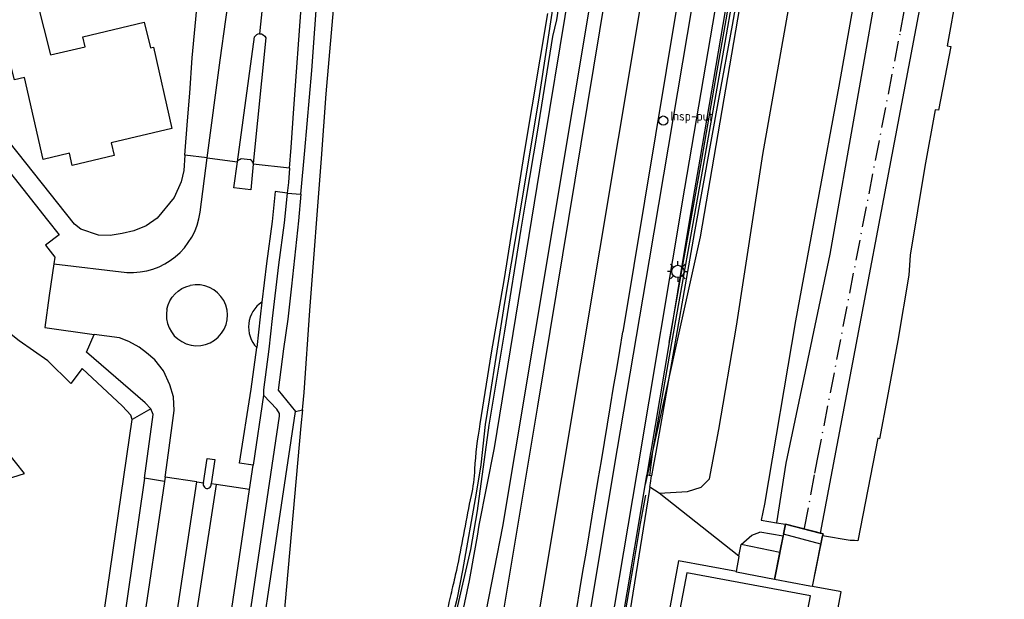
# Model space of a CAD drawing. Extents: x 165936 to 168490, y 440742 to 446306.
# Tile 12 of 78: x 168057 to 168153, y 441061 to 441117. Entities that reach past the tile are written whole.
import ezdxf

# ---------------------------------------------------------------- set-up
doc = ezdxf.new("R2010")
doc.units = 0
doc.header["$LTSCALE"] = 4
doc.linetypes.add('SPOOR', pattern=[0.8, 0.5, -0.15, 0, -0.15])
doc.layers.get('0').update_dxf_attribs({"linetype": 'CONTINUOUS'})
for name, color, linetype in [('G_BTD', 3, 'CONTINUOUS'), ('G_KWD', 1, 'CONTINUOUS'), ('G_OTD', 32, 'CONTINUOUS'), ('G_OWG', 6, 'CONTINUOUS'), ('G_OWT', 6, 'CONTINUOUS'), ('G_WGD', 7, 'CONTINUOUS'), ('LSHD', 3, 'CONTINUOUS'), ('LSPR', 7, 'CONTINUOUS'), ('LVGO', 3, 'CONTINUOUS')]:
    doc.layers.add(name, color=color, linetype=linetype)
doc.layers.add('PPAL', color=7, linetype='CONTINUOUS', true_color=0xbd2877)
doc.layers.add('PPUT', color=7, linetype='CONTINUOUS', true_color=0xbd2877)
doc.styles.add('ISO', font='ISO')
doc.linetypes.add('HAAG', pattern='A,0.25,-0.25,[151,BLOK.SHX,S=0.25,R=0,X=0,Y=0],-0.25,0.25', length=1)

# ---------------------------------------------------------------- blocks, each defined once
blk = doc.blocks.new('lichtmast')
at = {"color": 0}
for p, q in [((0, 0.6), (0, 1)), ((-0.6, 0), (-1, 0)), ((-0.707, 0.707), (-0.424, 0.424)), ((0.424, 0.424), (0.707, 0.707)), ((0.6, 0), (1, 0)), ((-0.424, -0.424), (-0.707, -0.707)), ((0, -0.6), (0, -1)), ((0.424, -0.424), (0.707, -0.707))]:
    blk.add_line(p, q, dxfattribs=at)
blk.add_circle((0, 0), 0.6, dxfattribs=at)
blk = doc.blocks.new('klok')
at = {"color": 0}
blk.add_circle((0, 0), 0.45, dxfattribs=at)
at = {"style": 'ISO'}
blk.add_attdef('KLOK', (0.7, 0), '', height=0.9, dxfattribs=at)

msp = doc.modelspace()

# ---------------------------------------------------------------- linework, layer by layer
at = {"layer": 'G_BTD', "linetype": 'Continuous', "transparency": 33554687}
for points in [[(168119.795, 441071.022), (168122.543, 441071.181), (168123.875, 441071.607), (168124.694, 441072.428), (168125.622, 441077.239), (168127.333, 441087.349), (168129.902, 441104.114), (168134.434, 441129.714), (168150.516, 441218.253), (168171.461, 441334.474), (168173.215, 441346.248), (168175.235, 441360.904), (168177.422, 441378.326), (168183.587, 441424.796), (168186.195, 441445.684), (168187.488, 441458.019), (168189.102, 441469.999), (168188.639, 441470.443)], [(168140.344, 441127.872), (168137.341, 441110.792)], [(168137.341, 441110.792), (168133.09, 441087.849)], [(168133.09, 441087.849), (168130.076, 441069.945)], [(168070.15, 441079.27), (168069.609, 441079.839), (168063.88, 441084.811), (168064.608, 441086.54)], [(168084.272, 441079.004), (168084.964, 441079.162)], [(168119.795, 441071.022), (168118.87, 441071.62)], [(168127.556, 441064.866), (168119.795, 441071.022)], [(168130.076, 441069.945), (168129.76, 441068.385)], [(168129.76, 441068.385), (168131.248, 441068.141)], [(168128.823, 441066.936), (168129.621, 441067.224)], [(168131.892, 441066.837), (168129.621, 441067.224)], [(168127.788, 441066.014), (168128.823, 441066.936)], [(168131.569, 441065.24), (168131.892, 441066.837)], [(168131.928, 441067.015), (168131.892, 441066.837)], [(168134.768, 441061.904), (168135.589, 441066.058)]]:
    msp.add_lwpolyline(points, dxfattribs=at)
at = {"layer": 'G_KWD', "linetype": 'Continuous', "transparency": 33554687}
msp.add_lwpolyline([(168154.77, 441148.966), (168152.28, 441135.861), (168153.021, 441135.723), (168152.599, 441133.408), (168151.328, 441133.649), (168150.737, 441130.386), (168147.904, 441114.736), (168148.272, 441114.664), (168147.062, 441108.425), (168146.747, 441108.486), (168145.727, 441102.951), (168144.285, 441094.275), (168144.181, 441092.316), (168143.094, 441085.944), (168142.046, 441080.312), (168141.309, 441076.351), (168141.127, 441076.392), (168139.192, 441066.373), (168138.862, 441066.421), (168138.426, 441066.392), (168135.751, 441066.875)], dxfattribs=at)
at = {"layer": 'G_OTD', "linetype": 'Continuous', "transparency": 33554687}
for points in [[(168059.036, 441118.999), (168060.344, 441113.835), (168063.73, 441114.636), (168063.499, 441115.611), (168069.509, 441117.034), (168070.103, 441114.527), (168070.417, 441114.601), (168072.211, 441106.661), (168066.282, 441105.257), (168066.563, 441104.013), (168062.478, 441103.045), (168062.209, 441104.237), (168059.629, 441103.626), (168057.825, 441111.619), (168056.852, 441111.389), (168054.305, 441121.433)], [(168068.318, 441078.222), (168068.182, 441078.637), (168067.374, 441079.525), (168063.439, 441083.211), (168062.344, 441081.738), (168060.086, 441083.962), (168057.296, 441085.912), (168054.423, 441088.152), (168038.899, 441107.376), (168030.284, 441100.778), (168028.001, 441098.788), (168023.043, 441096.227), (168016.732, 441093.775), (168011.742, 441091.939), (168008.642, 441091.048), (168004.472, 441090.121)], [(168057.807, 441072.953), (168053.389, 441078.476), (168045.379, 441072.226), (168047.43, 441069.687), (168047.554, 441069.726), (168053.03, 441071.449), (168057.807, 441072.953)], [(168131.928, 441067.015), (168132.127, 441067.997)], [(168135.518, 441067.129), (168135.787, 441067.06), (168135.751, 441066.875)], [(168135.589, 441066.058), (168131.928, 441067.015)], [(168135.589, 441066.058), (168135.751, 441066.875)], [(168127.556, 441064.866), (168127.788, 441066.014)], [(168131.569, 441065.24), (168127.788, 441066.014)], [(168131.035, 441062.602), (168131.569, 441065.24)], [(168127.338, 441063.365), (168127.588, 441064.84), (168127.556, 441064.866)]]:
    msp.add_lwpolyline(points, dxfattribs=at)
at = {"layer": 'G_OWG', "linetype": 'Continuous', "transparency": 33554687}
for points in [[(168166.098, 441354.706), (168164.521, 441345.277), (168162.589, 441333.851), (168159.788, 441317.189), (168158.656, 441310.37), (168157.524, 441303.551), (168155.907, 441293.811), (168153.643, 441280.273), (168151.378, 441266.735), (168149.142, 441253.236), (168146.906, 441239.738), (168145.049, 441228.573), (168143.192, 441217.408), (168143.072, 441216.688), (168139.387, 441195.481), (168135.703, 441174.274), (168132.188, 441153.445), (168128.674, 441132.617), (168126.215, 441118.128), (168123.756, 441103.64), (168123.248, 441100.646), (168121.98, 441093.083), (168120.751, 441085.74)], [(168129.724, 441132.652), (168126.91, 441116.744), (168125.591, 441109.512), (168123.214, 441096.397), (168121.459, 441086.372), (168119.452, 441075.045), (168119.195, 441073.644), (168119.047, 441072.723)], [(168084.964, 441079.162), (168084.996, 441079.491), (168085.132, 441080.87), (168085.68, 441088.862), (168086.812, 441103.719), (168087.268, 441110.048), (168089.079, 441130.937)], [(168120.751, 441085.74), (168122.201, 441093.852), (168123.651, 441101.963), (168123.94, 441103.608), (168124.702, 441107.945), (168125.463, 441112.282), (168126.319, 441117.248), (168127.718, 441125.357)], [(168110.487, 441122.023), (168109.75, 441117.276), (168109.383, 441115.641), (168107.883, 441106.279), (168106.776, 441099.744), (168106.286, 441096.808), (168104.697, 441086.852), (168103.156, 441077.676), (168102.027, 441069.29), (168101.35, 441065.525), (168099.792, 441058.739), (168098.349, 441052.795), (168096.306, 441045.531), (168094.923, 441040.859), (168094.555, 441041.005)], [(168078.98, 441103.705), (168079.841, 441103.616)], [(168120.751, 441085.74), (168119.842, 441080.327), (168118.971, 441075.134), (168118.915, 441074.8), (168118.586, 441072.839), (168118.58, 441072.802)], [(168084.964, 441079.162), (168084.812, 441077.621), (168081.394, 441039.276), (168080.215, 441026.463), (168079.689, 441023.301), (168079.126, 441019.925)], [(168115.117, 441051.446), (168115.125, 441052.205), (168116.651, 441061.303), (168118.177, 441070.4), (168118.58, 441072.802)], [(168119.047, 441072.723), (168118.598, 441072.799), (168118.58, 441072.802)], [(168118.87, 441071.62), (168118.934, 441072.019), (168119.047, 441072.723)], [(168118.87, 441071.62), (168118.803, 441071.207), (168116.779, 441058.611), (168116.374, 441058.681), (168115.814, 441055.427), (168115.117, 441051.446)]]:
    msp.add_lwpolyline(points, dxfattribs=at)
for points in [[(168078.598, 441103.397, -0.266708), (168078.98, 441103.705)], [(168080.157, 441103.235, 0.222722), (168079.841, 441103.616)], [(168075.298, 441072.044, 1.347265), (168076.032, 441071.941)]]:
    msp.add_lwpolyline(points, format="xyb", dxfattribs=at)
at = {"layer": 'G_OWT', "linetype": 'Continuous', "transparency": 33554687}
for points in [[(168094.555, 441041.005), (168096.953, 441048.819), (168097.835, 441051.841), (168098.992, 441056.363), (168099.373, 441058.048), (168100.087, 441060.818), (168100.628, 441063.466), (168101.96, 441071.024), (168102.394, 441073.791), (168102.837, 441077.738), (168103.227, 441080.158), (168104.726, 441089.648), (168106.385, 441099.437), (168108.089, 441109.855), (168109.474, 441118.755)], [(168108.871, 441117.878), (168106.611, 441104.308), (168104.641, 441091.981), (168103.396, 441084.735), (168102.291, 441077.817)]]:
    msp.add_lwpolyline(points, dxfattribs=at)
for points in [[(168102.291, 441077.817, 0.030741), (168101.766, 441073.361)], [(168101.766, 441073.361, -0.043789), (168101.413, 441070.785)], [(168101.413, 441070.785, -0.000427), (168100.098, 441064.011)], [(168100.036, 441063.716, -0.00218), (168099.614, 441061.873)], [(168100.098, 441064.011, -0.007175), (168100.036, 441063.716)], [(168099.614, 441061.873, -0.001994), (168099.142, 441059.86)]]:
    msp.add_lwpolyline(points, format="xyb", dxfattribs=at)
at = {"layer": 'G_WGD', "linetype": 'Continuous', "transparency": 33554687}
for points in [[(168174.977, 441318.665), (168175.385, 441316.049), (168174.795, 441309.238), (168171.78, 441289.806), (168169.749, 441275.899), (168166.784, 441259.452), (168165.239, 441249.418), (168161.818, 441229.74), (168154.932, 441193.551), (168153.938, 441191.417), (168152.463, 441184.453), (168150.914, 441174.88), (168150.5, 441169.01), (168143.062, 441131.667), (168142.484, 441128.828), (168141.516, 441127.136), (168141.584, 441123.585), (168136.44, 441094.358), (168134.179, 441083.542), (168132.16, 441073.971), (168131.248, 441068.141)], [(168178.724, 441292.392), (168177.267, 441292.637), (168169.784, 441248.162), (168165.854, 441226.442), (168157.671, 441184.201), (168135.518, 441067.129)], [(168073.473, 441104.052), (168073.727, 441107.39), (168073.961, 441110.105), (168074.185, 441113.561), (168076.494, 441137.99), (168081.966, 441186.585), (168082.32, 441189.258)], [(168089.73, 441188.328), (168083.66, 441143.836), (168080.76, 441115.9)], [(168083.685, 441102.765), (168083.845, 441104.778), (168084.102, 441108.61), (168084.859, 441118.887), (168085.698, 441130.933), (168086.246, 441137.668), (168086.885, 441143.291), (168087.41, 441147.733), (168088.796, 441158.952), (168090.707, 441173.222), (168092.608, 441187.966)], [(168084.811, 441100.226), (168085.202, 441104.496), (168085.871, 441112.325), (168086.457, 441120.475), (168087.159, 441130.93), (168087.61, 441136.753), (168088.521, 441144.808), (168089.287, 441151.314), (168091.304, 441166.943), (168094.056, 441187.785)], [(168075.663, 441103.772), (168076.92, 441113.325), (168077.481, 441117.292), (168077.82, 441119.843), (168078.284, 441123.05), (168078.964, 441128.383), (168079.388, 441132.385)], [(168114.575, 441119.974), (168107.9, 441079.516), (168103.817, 441054.898), (168099.35, 441027.88), (168098.485, 441022.811)], [(168111.063, 441120.57), (168108.105, 441102.594), (168103.674, 441075.468), (168102.192, 441067.917)], [(168113.249, 441120.199), (168105.726, 441075.167), (168104.473, 441067.784), (168102.867, 441059.425)], [(168101.667, 441022.257), (168102.043, 441024.452), (168106.597, 441050.563), (168117.674, 441116.776), (168118.109, 441119.374)], [(168122.991, 441118.546), (168118.813, 441093.821), (168115.37, 441073.477), (168111.84, 441052.284)], [(168125.208, 441118.169), (168122.262, 441100.812), (168117.6, 441073.004), (168114.138, 441052.367)], [(168121.554, 441118.789), (168116.236, 441086.772)], [(168047.534, 441116.386), (168044.804, 441114.214), (168045.911, 441112.818), (168047.017, 441111.424), (168048.392, 441112.488), (168054.371, 441104.901), (168060.054, 441097.688), (168061.183, 441096.255), (168059.854, 441095.245), (168060.762, 441094.094), (168060.67, 441093.444)], [(168073.473, 441104.052), (168073.359, 441102.548), (168073.104, 441101.428), (168072.413, 441099.895), (168070.768, 441097.891), (168069.706, 441097.142), (168068.49, 441096.642), (168067.335, 441096.379), (168066.175, 441096.186), (168065.038, 441096.219), (168063.322, 441096.804), (168062.687, 441097.306), (168047.534, 441116.386)], [(168078.598, 441103.397), (168080.268, 441115.59)], [(168081.362, 441115.514), (168080.157, 441103.235)], [(168075.663, 441103.772), (168073.473, 441104.052)], [(168074.965, 441098.468), (168075.663, 441103.772)], [(168075.663, 441103.772), (168075.923, 441103.739), (168078.598, 441103.397)], [(168080.151, 441103.179), (168079.902, 441100.645), (168078.248, 441100.841), (168078.598, 441103.397)], [(168080.157, 441103.235), (168080.151, 441103.179)], [(168083.685, 441102.765), (168080.151, 441103.179)], [(168083.685, 441102.765), (168083.576, 441101.381), (168083.472, 441100.348)], [(168083.472, 441100.348), (168082.282, 441100.504), (168081.986, 441097.558), (168081.438, 441093.477), (168080.989, 441089.698)], [(168083.472, 441100.348), (168083.179, 441097.431), (168082.629, 441093.326), (168082.007, 441088.104), (168081.682, 441085.084), (168081.151, 441081.124), (168081.163, 441080.617)], [(168084.811, 441100.226), (168084.574, 441097.629), (168083.899, 441091.259), (168083.52, 441088.039), (168083.098, 441085.133), (168082.568, 441081.104), (168084.272, 441079.004)], [(168083.472, 441100.348), (168084.811, 441100.226)], [(168060.67, 441093.444), (168060.233, 441090.34), (168059.791, 441087.209), (168064.608, 441086.54)], [(168060.67, 441093.444), (168067.808, 441092.591)], [(168080.989, 441089.698), (168080.815, 441088.239), (168080.494, 441085.252)], [(168071.534, 441072.575), (168071.89, 441074.965), (168072.416, 441079.101), (168072.352, 441080.447), (168072.014, 441081.594), (168071.379, 441082.962), (168070.532, 441084.042), (168069.727, 441084.751), (168069.007, 441085.279), (168068.006, 441085.843), (168067.101, 441086.193), (168064.608, 441086.54)], [(168080.144, 441073.759), (168078.812, 441073.953), (168079.949, 441081.19), (168080.494, 441085.252)], [(168077.042, 441040.418), (168082.708, 441078.558), (168082.7, 441078.807), (168082.468, 441079.242), (168081.163, 441080.617)], [(168081.163, 441080.617), (168080.144, 441073.759)], [(168070.15, 441079.27), (168068.318, 441078.222)], [(168069.544, 441072.496), (168070.362, 441078.711), (168070.15, 441079.27)], [(168077.679, 441021.318), (168078.201, 441026.519), (168079.546, 441037.975), (168080.404, 441037.863), (168080.869, 441041.337), (168078.709, 441041.766), (168084.272, 441079.004)], [(168056.51, 441024.495), (168057.274, 441028.974), (168061.114, 441028.496), (168068.318, 441078.222)], [(168075.298, 441072.044), (168075.65, 441074.415), (168076.384, 441074.308), (168076.032, 441071.941)], [(168079.791, 441071.382), (168080.144, 441073.759)], [(168069.544, 441072.496), (168067.276, 441056.888)], [(168068.537, 441031.565), (168074.648, 441072.135)], [(168071.474, 441072.166), (168069.165, 441056.613)], [(168071.474, 441072.166), (168069.544, 441072.496)], [(168076.513, 441071.869), (168070.294, 441031.298)], [(168071.534, 441072.575), (168071.474, 441072.166)], [(168074.648, 441072.135), (168071.534, 441072.575)], [(168074.648, 441072.135), (168075.298, 441072.044)], [(168076.513, 441071.869), (168076.032, 441071.941)], [(168079.791, 441071.382), (168076.513, 441071.869)], [(168075.231, 441040.689), (168079.791, 441071.382)], [(168131.248, 441068.141), (168132.127, 441067.997)], [(168132.127, 441067.997), (168135.518, 441067.129)], [(168127.338, 441063.365), (168121.662, 441064.417), (168120.687, 441059.155), (168121.67, 441058.973)], [(168134.555, 441061.011), (168122.48, 441063.249), (168121.687, 441058.97), (168133.762, 441056.732), (168134.555, 441061.011)], [(168131.035, 441062.602), (168127.326, 441063.296), (168127.338, 441063.365)], [(168134.768, 441061.904), (168134.485, 441061.956), (168131.035, 441062.602)], [(168137.432, 441061.414), (168134.768, 441061.904)], [(168138.087, 441046.16), (168139.447, 441054.292), (168139.669, 441055.622), (168136.581, 441056.203), (168137.557, 441061.391), (168137.432, 441061.414)]]:
    msp.add_lwpolyline(points, dxfattribs=at)
for points in [[(168080.76, 441115.9, 0.256657), (168080.268, 441115.59)], [(168080.76, 441115.9, -0.328182), (168081.362, 441115.514)], [(168067.808, 441092.591, 0.392432), (168074.965, 441098.468)], [(168071.727, 441088.987, -0.2968), (168073.996, 441091.317)], [(168073.166, 441085.827, 1.463015), (168073.996, 441091.317)], [(168080.989, 441089.698, 0.466292), (168080.494, 441085.252)], [(168071.727, 441088.987, 0.321702), (168073.166, 441085.827)], [(168106.565, 441029.195, 0.00127), (168116.236, 441086.772)], [(168102.192, 441067.917, -0.023434), (168098.525, 441050.719)]]:
    msp.add_lwpolyline(points, format="xyb", dxfattribs=at)
at = {"layer": 'LSHD', "linetype": 'Continuous', "lineweight": -3, "transparency": 33554687}
for points in [[(168118.457, 441071.886), (168123.82, 441096.073), (168130.347, 441134.048), (168138.602, 441180.596), (168146.262, 441227.528), (168157.451, 441293.648), (168169.709, 441362.189), (168173.279, 441383.002), (168176.859, 441403.175), (168182.623, 441434.336), (168189.102, 441469.999)], [(168134.768, 441061.904), (168135.787, 441067.06), (168132.127, 441067.997), (168131.035, 441062.602)]]:
    msp.add_lwpolyline(points, dxfattribs=at)
at = {"layer": 'LSPR', "linetype": 'SPOOR', "transparency": 33554687}
for points in [[(168135.257, 441074.355), (168143.353, 441116.124), (168146.199, 441131.791), (168156.171, 441184.414), (168160.212, 441205.321), (168165.192, 441232.154), (168168.137, 441248.648), (168171.992, 441271.603), (168173.786, 441282.878), (168177.094, 441304.869), (168181.27, 441335.558), (168183.158, 441350.806), (168192.103, 441428.154), (168195.4, 441454.88), (168199.11, 441487.819)], [(168133.993, 441067.618), (168135.001, 441072.991), (168135.257, 441074.355)]]:
    msp.add_lwpolyline(points, dxfattribs=at)
at = {"layer": 'LVGO', "linetype": 'HAAG', "transparency": 33554687}
for points in [[(168127.421, 441122.172), (168125.709, 441112.239), (168123.897, 441101.919), (168120.997, 441085.697), (168119.133, 441075.106), (168118.846, 441072.764)], [(168108.677, 441015.828), (168109.675, 441021.221), (168110.433, 441025.023), (168111.789, 441032.426), (168115.117, 441051.446), (168115.814, 441055.427), (168116.374, 441058.681), (168117.248, 441063.754), (168117.965, 441068.07), (168118.473, 441070.824)]]:
    msp.add_lwpolyline(points, dxfattribs=at)

# ---------------------------------------------------------------- block references
at = {"layer": 'PPAL', "transparency": 33554687}
msp.add_blockref('lichtmast', (168121.614, 441092.683), dxfattribs=at)
at = {"layer": 'PPUT', "transparency": 33554687}
msp.add_blockref('klok', (168120.19, 441107.421), dxfattribs=at).add_auto_attribs({'KLOK': 'Insp-put'})

doc.saveas('drawing.dxf')
